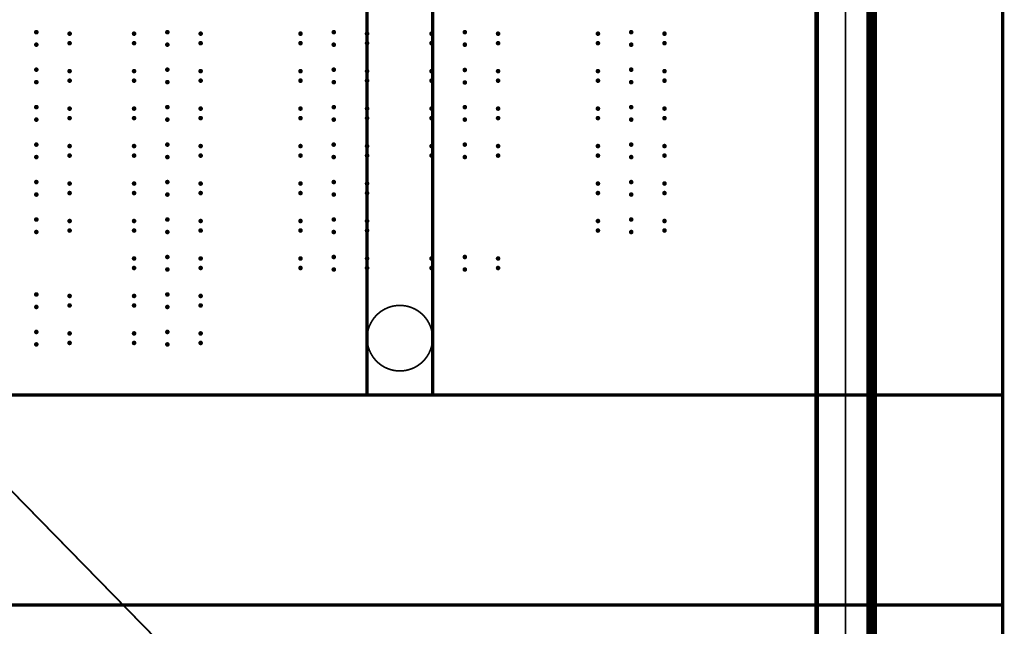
# Model space of a CAD drawing. Header units: millimetres. Extents: x 62 to 363, y 42 to 391.
# Tile 173 of 216: x 287 to 362, y 133 to 179. Entities that reach past the tile are written whole.
import ezdxf

# ---------------------------------------------------------------- set-up
doc = ezdxf.new("R2010")
doc.units = ezdxf.units.MM
for name, color, linetype in [('Mechanical1', 6, 'Continuous'), ('Mechanical8', 56, 'Continuous'), ('ViaHoleLayer', 16, 'Continuous')]:
    doc.layers.add(name, color=color, linetype=linetype)

msp = doc.modelspace()

# ---------------------------------------------------------------- linework, layer by layer
at = {"layer": 'Mechanical1', "const_width": 0.8}
msp.add_lwpolyline([(352.2, 358.3), (352.2, 76.2)], dxfattribs=at)
at = {"layer": 'Mechanical8'}
for points, const_width in [([(348, 76.2), (348, 358.3)], 0.354), ([(350.2, 358.31), (350.2, 76.2)], 0.127), ([(313.69, 150.654), (313.69, 310.6)], 0.254), ([(318.693, 150.654), (318.693, 310.6)], 0.254), ([(362.2, 73.8), (362.2, 220.526)], 0.254), ([(214.2, 217.25), (352.2, 76.2)], 0.127), ([(66.2, 150.6), (362.2, 150.6)], 0.254), ([(66.2, 134.6), (362.2, 134.6)], 0.254)]:
    msp.add_lwpolyline(points, dxfattribs=dict(at, const_width=const_width))
for points, const_width in [([(318.693, 154.94, 1), (313.693, 154.94, 1)], 0.127), ([(313.661, 154.94, 1), (313.724, 154.94, 1)], 0.0635), ([(318.661, 154.94, 1), (318.724, 154.94, 1)], 0.0635), ([(313.627, 150.654, 1), (313.753, 150.654, 1)], 0.127), ([(318.629, 150.654, 1), (318.756, 150.654, 1)], 0.127), ([(362.136, 150.6, 1), (362.263, 150.6, 1)], 0.127), ([(362.136, 134.6, 1), (362.263, 134.6, 1)], 0.127)]:
    msp.add_lwpolyline(points, format="xyb", close=True, dxfattribs=dict(at, const_width=const_width))
at = {"layer": 'ViaHoleLayer', "const_width": 0.175}
for points in [[(288.361, 178.276, 1), (288.536, 178.276, 1)], [(290.901, 178.163, 1), (291.076, 178.163, 1)], [(295.822, 178.163, 1), (295.997, 178.163, 1)], [(298.362, 178.276, 1), (298.537, 178.276, 1)], [(300.902, 178.163, 1), (301.077, 178.163, 1)], [(308.522, 178.163, 1), (308.698, 178.163, 1)], [(311.063, 178.276, 1), (311.238, 178.276, 1)], [(313.603, 178.163, 1), (313.778, 178.163, 1)], [(318.524, 178.163, 1), (318.699, 178.163, 1)], [(321.064, 178.276, 1), (321.239, 178.276, 1)], [(323.604, 178.163, 1), (323.779, 178.163, 1)], [(331.224, 178.163, 1), (331.399, 178.163, 1)], [(333.764, 178.276, 1), (333.939, 178.276, 1)], [(336.304, 178.163, 1), (336.479, 178.163, 1)], [(288.361, 177.324, 1), (288.536, 177.324, 1)], [(290.901, 177.437, 1), (291.076, 177.437, 1)], [(295.822, 177.437, 1), (295.997, 177.437, 1)], [(298.362, 177.324, 1), (298.537, 177.324, 1)], [(300.902, 177.437, 1), (301.077, 177.437, 1)], [(308.522, 177.437, 1), (308.698, 177.437, 1)], [(311.063, 177.324, 1), (311.238, 177.324, 1)], [(313.603, 177.437, 1), (313.778, 177.437, 1)], [(318.524, 177.437, 1), (318.699, 177.437, 1)], [(321.064, 177.324, 1), (321.239, 177.324, 1)], [(323.604, 177.437, 1), (323.779, 177.437, 1)], [(331.224, 177.437, 1), (331.399, 177.437, 1)], [(333.764, 177.324, 1), (333.939, 177.324, 1)], [(336.304, 177.437, 1), (336.479, 177.437, 1)], [(288.361, 175.419, 1), (288.536, 175.419, 1)], [(290.901, 175.306, 1), (291.076, 175.306, 1)], [(295.822, 175.306, 1), (295.997, 175.306, 1)], [(298.362, 175.419, 1), (298.537, 175.419, 1)], [(300.902, 175.306, 1), (301.077, 175.306, 1)], [(308.522, 175.306, 1), (308.698, 175.306, 1)], [(311.063, 175.419, 1), (311.238, 175.419, 1)], [(313.603, 175.306, 1), (313.778, 175.306, 1)], [(318.524, 175.306, 1), (318.699, 175.306, 1)], [(321.064, 175.395, 1), (321.239, 175.395, 1)], [(323.604, 175.306, 1), (323.779, 175.306, 1)], [(331.224, 175.306, 1), (331.399, 175.306, 1)], [(333.764, 175.419, 1), (333.939, 175.419, 1)], [(336.304, 175.306, 1), (336.479, 175.306, 1)], [(288.361, 174.466, 1), (288.536, 174.466, 1)], [(290.901, 174.579, 1), (291.076, 174.579, 1)], [(295.822, 174.579, 1), (295.997, 174.579, 1)], [(298.362, 174.466, 1), (298.537, 174.466, 1)], [(300.902, 174.579, 1), (301.077, 174.579, 1)], [(308.522, 174.579, 1), (308.698, 174.579, 1)], [(311.063, 174.466, 1), (311.238, 174.466, 1)], [(313.603, 174.579, 1), (313.778, 174.579, 1)], [(318.524, 174.579, 1), (318.699, 174.579, 1)], [(321.064, 174.442, 1), (321.239, 174.442, 1)], [(323.604, 174.579, 1), (323.779, 174.579, 1)], [(331.224, 174.579, 1), (331.399, 174.579, 1)], [(333.764, 174.466, 1), (333.939, 174.466, 1)], [(336.304, 174.579, 1), (336.479, 174.579, 1)], [(288.361, 172.561, 1), (288.536, 172.561, 1)], [(290.901, 172.448, 1), (291.076, 172.448, 1)], [(295.822, 172.448, 1), (295.997, 172.448, 1)], [(298.362, 172.561, 1), (298.537, 172.561, 1)], [(300.902, 172.448, 1), (301.077, 172.448, 1)], [(308.523, 172.448, 1), (308.698, 172.448, 1)], [(311.063, 172.561, 1), (311.238, 172.561, 1)], [(313.603, 172.448, 1), (313.778, 172.448, 1)], [(318.524, 172.448, 1), (318.699, 172.448, 1)], [(321.064, 172.561, 1), (321.239, 172.561, 1)], [(323.604, 172.448, 1), (323.779, 172.448, 1)], [(331.224, 172.448, 1), (331.399, 172.448, 1)], [(333.764, 172.561, 1), (333.939, 172.561, 1)], [(336.304, 172.448, 1), (336.479, 172.448, 1)], [(288.361, 171.609, 1), (288.536, 171.609, 1)], [(290.901, 171.722, 1), (291.076, 171.722, 1)], [(295.822, 171.722, 1), (295.997, 171.722, 1)], [(298.362, 171.609, 1), (298.537, 171.609, 1)], [(300.902, 171.722, 1), (301.077, 171.722, 1)], [(308.523, 171.722, 1), (308.698, 171.722, 1)], [(311.063, 171.609, 1), (311.238, 171.609, 1)], [(313.603, 171.722, 1), (313.778, 171.722, 1)], [(318.524, 171.722, 1), (318.699, 171.722, 1)], [(321.064, 171.609, 1), (321.239, 171.609, 1)], [(323.604, 171.722, 1), (323.779, 171.722, 1)], [(331.224, 171.722, 1), (331.399, 171.722, 1)], [(333.764, 171.609, 1), (333.939, 171.609, 1)], [(336.304, 171.722, 1), (336.479, 171.722, 1)], [(288.361, 169.704, 1), (288.536, 169.704, 1)], [(298.362, 169.704, 1), (298.537, 169.704, 1)], [(311.056, 169.704, 1), (311.231, 169.704, 1)], [(321.064, 169.704, 1), (321.239, 169.704, 1)], [(333.764, 169.704, 1), (333.939, 169.704, 1)], [(290.901, 169.591, 1), (291.076, 169.591, 1)], [(295.822, 169.591, 1), (295.997, 169.591, 1)], [(300.902, 169.591, 1), (301.077, 169.591, 1)], [(308.523, 169.591, 1), (308.698, 169.591, 1)], [(313.603, 169.591, 1), (313.778, 169.591, 1)], [(318.524, 169.591, 1), (318.699, 169.591, 1)], [(323.604, 169.591, 1), (323.779, 169.591, 1)], [(331.224, 169.591, 1), (331.399, 169.591, 1)], [(336.304, 169.591, 1), (336.479, 169.591, 1)], [(288.361, 168.751, 1), (288.536, 168.751, 1)], [(290.901, 168.864, 1), (291.076, 168.864, 1)], [(295.822, 168.864, 1), (295.997, 168.864, 1)], [(298.362, 168.751, 1), (298.537, 168.751, 1)], [(300.902, 168.864, 1), (301.077, 168.864, 1)], [(308.523, 168.864, 1), (308.698, 168.864, 1)], [(311.056, 168.751, 1), (311.231, 168.751, 1)], [(313.603, 168.864, 1), (313.778, 168.864, 1)], [(318.524, 168.864, 1), (318.699, 168.864, 1)], [(321.064, 168.751, 1), (321.239, 168.751, 1)], [(323.604, 168.864, 1), (323.779, 168.864, 1)], [(331.224, 168.864, 1), (331.399, 168.864, 1)], [(333.764, 168.751, 1), (333.939, 168.751, 1)], [(336.304, 168.864, 1), (336.479, 168.864, 1)], [(288.361, 166.846, 1), (288.536, 166.846, 1)], [(290.901, 166.733, 1), (291.076, 166.733, 1)], [(295.822, 166.733, 1), (295.997, 166.733, 1)], [(298.362, 166.846, 1), (298.537, 166.846, 1)], [(300.902, 166.733, 1), (301.077, 166.733, 1)], [(308.523, 166.733, 1), (308.698, 166.733, 1)], [(311.063, 166.846, 1), (311.238, 166.846, 1)], [(313.603, 166.733, 1), (313.778, 166.733, 1)], [(331.224, 166.733, 1), (331.399, 166.733, 1)], [(333.764, 166.846, 1), (333.939, 166.846, 1)], [(336.304, 166.733, 1), (336.479, 166.733, 1)], [(290.901, 166.007, 1), (291.076, 166.007, 1)], [(295.822, 166.007, 1), (295.997, 166.007, 1)], [(300.902, 166.007, 1), (301.077, 166.007, 1)], [(308.523, 166.007, 1), (308.698, 166.007, 1)], [(313.603, 166.007, 1), (313.778, 166.007, 1)], [(331.224, 166.007, 1), (331.399, 166.007, 1)], [(336.304, 166.007, 1), (336.479, 166.007, 1)], [(288.361, 165.894, 1), (288.536, 165.894, 1)], [(298.362, 165.894, 1), (298.537, 165.894, 1)], [(311.063, 165.894, 1), (311.238, 165.894, 1)], [(333.764, 165.894, 1), (333.939, 165.894, 1)], [(288.361, 163.989, 1), (288.536, 163.989, 1)], [(290.901, 163.876, 1), (291.076, 163.876, 1)], [(295.822, 163.876, 1), (295.997, 163.876, 1)], [(298.362, 163.989, 1), (298.537, 163.989, 1)], [(300.902, 163.876, 1), (301.077, 163.876, 1)], [(308.523, 163.876, 1), (308.698, 163.876, 1)], [(311.063, 163.989, 1), (311.238, 163.989, 1)], [(313.603, 163.876, 1), (313.778, 163.876, 1)], [(331.224, 163.876, 1), (331.399, 163.876, 1)], [(333.764, 163.989, 1), (333.939, 163.989, 1)], [(336.304, 163.876, 1), (336.479, 163.876, 1)], [(288.361, 163.036, 1), (288.536, 163.036, 1)], [(290.901, 163.149, 1), (291.076, 163.149, 1)], [(295.822, 163.149, 1), (295.997, 163.149, 1)], [(298.362, 163.036, 1), (298.537, 163.036, 1)], [(300.902, 163.149, 1), (301.077, 163.149, 1)], [(308.523, 163.149, 1), (308.698, 163.149, 1)], [(311.063, 163.036, 1), (311.238, 163.036, 1)], [(313.603, 163.149, 1), (313.778, 163.149, 1)], [(331.224, 163.149, 1), (331.399, 163.149, 1)], [(333.764, 163.036, 1), (333.939, 163.036, 1)], [(336.304, 163.149, 1), (336.479, 163.149, 1)], [(295.822, 161.018, 1), (295.997, 161.018, 1)], [(298.362, 161.131, 1), (298.537, 161.131, 1)], [(300.902, 161.018, 1), (301.077, 161.018, 1)], [(308.522, 161.018, 1), (308.698, 161.018, 1)], [(311.062, 161.131, 1), (311.238, 161.131, 1)], [(313.603, 161.018, 1), (313.778, 161.018, 1)], [(318.524, 161.018, 1), (318.699, 161.018, 1)], [(321.064, 161.131, 1), (321.239, 161.131, 1)], [(323.604, 161.018, 1), (323.779, 161.018, 1)], [(295.822, 160.292, 1), (295.997, 160.292, 1)], [(298.362, 160.179, 1), (298.537, 160.179, 1)], [(300.902, 160.292, 1), (301.077, 160.292, 1)], [(308.522, 160.292, 1), (308.698, 160.292, 1)], [(311.062, 160.179, 1), (311.238, 160.179, 1)], [(313.603, 160.292, 1), (313.778, 160.292, 1)], [(318.524, 160.292, 1), (318.699, 160.292, 1)], [(321.064, 160.179, 1), (321.239, 160.179, 1)], [(323.604, 160.292, 1), (323.779, 160.292, 1)], [(288.361, 158.274, 1), (288.536, 158.274, 1)], [(290.901, 158.161, 1), (291.076, 158.161, 1)], [(295.822, 158.161, 1), (295.997, 158.161, 1)], [(298.362, 158.274, 1), (298.538, 158.274, 1)], [(300.902, 158.161, 1), (301.077, 158.161, 1)], [(288.361, 157.321, 1), (288.536, 157.321, 1)], [(290.901, 157.434, 1), (291.076, 157.434, 1)], [(295.822, 157.434, 1), (295.997, 157.434, 1)], [(298.362, 157.321, 1), (298.538, 157.321, 1)], [(300.902, 157.434, 1), (301.077, 157.434, 1)], [(288.361, 155.416, 1), (288.536, 155.416, 1)], [(298.362, 155.416, 1), (298.538, 155.416, 1)], [(290.901, 155.303, 1), (291.076, 155.303, 1)], [(295.822, 155.303, 1), (295.998, 155.303, 1)], [(300.902, 155.303, 1), (301.078, 155.303, 1)], [(288.361, 154.464, 1), (288.536, 154.464, 1)], [(290.901, 154.577, 1), (291.076, 154.577, 1)], [(295.822, 154.577, 1), (295.998, 154.577, 1)], [(298.362, 154.464, 1), (298.538, 154.464, 1)], [(300.902, 154.577, 1), (301.078, 154.577, 1)]]:
    msp.add_lwpolyline(points, format="xyb", close=True, dxfattribs=at)

doc.saveas('drawing.dxf')
